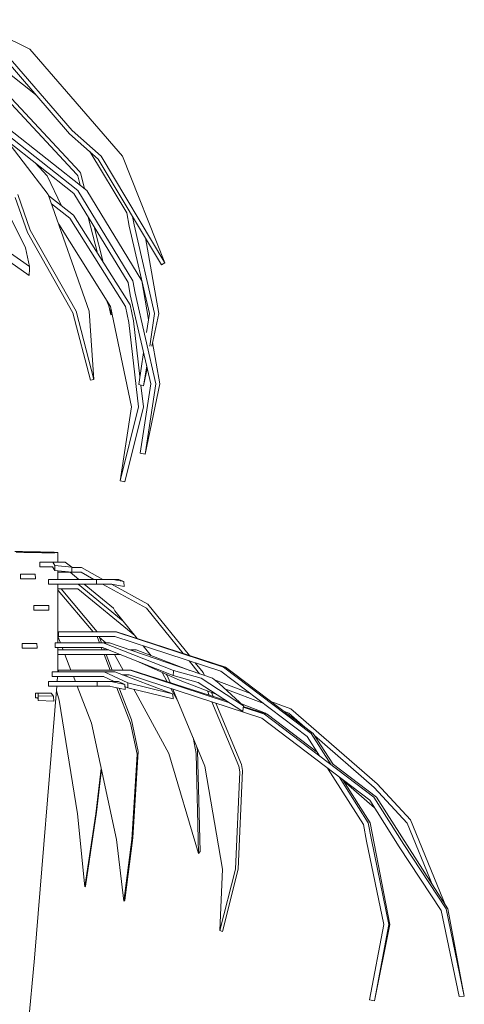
# Model space of a CAD drawing. Extents: x -138812 to 250702, y -18987 to 104055.
# Tile 145 of 193: x 108939 to 109200, y 74505 to 75083. Entities that reach past the tile are written whole.
import ezdxf

# ---------------------------------------------------------------- set-up
doc = ezdxf.new("R2010")
doc.units = 0
doc.header["$LTSCALE"] = 50
doc.layers.add('7 Voorgevel & doorsnede A-A$0$82 Interieur', color=7, linetype='CONTINUOUS')

# ---------------------------------------------------------------- blocks, each defined once
blk = doc.blocks.new('7 Voorgevel & doorsnede A-A$0$Section Elem_673_3', base_point=(108550.56, 1635.29))
at = {"layer": '7 Voorgevel & doorsnede A-A$0$82 Interieur', "color": 1, "linetype": 'Continuous', "lineweight": 0}
for p, q in [((95213.46, 3281.52), (95178.24, 3298.86)), ((95195.89, 3279.11), (95236.76, 3231.87)), ((95196.99, 3281.52), (95238.31, 3233.8)), ((95267.77, 3218.82), (95213.46, 3281.52)), ((95189.61, 3276.37), (95216.79, 3254.95)), ((95190.02, 3266.08), (95242.5, 3209.8)), ((95189.04, 3263.68), (95241, 3208.01)), ((95224.23, 3196.19), (95185.11, 3246.93)), ((95192.58, 3237.24), (95241.57, 3198.66)), ((95210.88, 3164.87), (95176.75, 3232.96)), ((95246.86, 3198.66), (95200.2, 3235.41)), ((95236.76, 3231.87), (95253.59, 3217.03)), ((95238.31, 3233.8), (95255.28, 3218.82)), ((95199.63, 3228.09), (95239.26, 3196.87)), ((95248.54, 3221.48), (95270.37, 3185.56)), ((95223.66, 3207.15), (95216.56, 3214.76)), ((95253.59, 3217.03), (95290.75, 3155.04)), ((95255.28, 3218.82), (95292.72, 3156.21)), ((95292.72, 3156.21), (95267.77, 3218.82)), ((95241, 3208.01), (95241.55, 3207.15)), ((95242.5, 3209.8), (95243.05, 3208.93)), ((95243.05, 3208.93), (95245.39, 3199.82)), ((95231.99, 3189.62), (95223.66, 3207.15)), ((95241.55, 3207.15), (95242.92, 3201.76)), ((95239.26, 3196.87), (95271.06, 3144.57)), ((95241.57, 3198.66), (95273.9, 3145.52)), ((95279.19, 3145.52), (95246.86, 3198.66)), ((95204.78, 3194.4), (95211.98, 3173.86)), ((95206.31, 3196.19), (95213.62, 3175.39)), ((95248.21, 3127.81), (95224.23, 3196.19)), ((95224.46, 3195.52), (95239.11, 3184.04)), ((95226.16, 3190.68), (95236.91, 3182.26)), ((95270.37, 3185.56), (95271.75, 3177.68)), ((95236.91, 3182.26), (95269.51, 3130.49)), ((95239.11, 3184.04), (95272.21, 3131.44)), ((95247.68, 3183.02), (95253.05, 3161.89)), ((95273.75, 3183.4), (95274.61, 3178.5)), ((95211.98, 3173.86), (95238.71, 3126.86)), ((95213.62, 3175.39), (95240.59, 3127.81)), ((95260.73, 3130.49), (95230.35, 3178.74)), ((95251.13, 3177.34), (95256.48, 3156.44)), ((95271.75, 3177.68), (95283.65, 3126.29)), ((95274.61, 3178.5), (95286.66, 3126.29)), ((95289.05, 3126.29), (95281.26, 3170.86)), ((95213.24, 3153.95), (95210.88, 3164.87)), ((95290.75, 3155.04), (95292.72, 3156.21)), ((95271.06, 3144.57), (95272.31, 3137.41)), ((95273.9, 3145.52), (95275.17, 3138.25)), ((95283.14, 3122.93), (95279.19, 3145.52)), ((95259.87, 3130.98), (95258.17, 3134.57)), ((95272.31, 3137.41), (95284.42, 3085.09)), ((95275.17, 3138.25), (95287.44, 3085.09)), ((95238.71, 3126.86), (95249.06, 3087.23)), ((95240.59, 3127.81), (95251.01, 3087.69)), ((95251.01, 3087.69), (95248.21, 3127.81)), ((95260.86, 3125.58), (95259.87, 3130.98)), ((95273.15, 3071.61), (95260.73, 3130.49)), ((95260.89, 3129.74), (95260.86, 3125.58)), ((95269.51, 3130.49), (95271.47, 3121.2)), ((95272.21, 3131.44), (95274.2, 3122)), ((95260.86, 3125.58), (95261.68, 3125.98)), ((95271.47, 3121.2), (95277.25, 3071.61)), ((95274.2, 3122), (95278.04, 3089.31)), ((95283.65, 3126.29), (95281.96, 3115.14)), ((95286.66, 3126.29), (95283.77, 3107.27)), ((95285.08, 3107.25), (95289.05, 3126.29)), ((95289.75, 3085.09), (95285.51, 3109.34)), ((95280.18, 3103.41), (95277.34, 3084.66)), ((95281.99, 3095.59), (95280.22, 3084)), ((95280.22, 3084), (95282.33, 3094.1)), ((95249.06, 3087.23), (95251.01, 3087.69)), ((95277.34, 3084.66), (95280.22, 3084)), ((95284.42, 3085.09), (95278.23, 3044.39)), ((95278.62, 3084.37), (95280.12, 3071.61)), ((95281.13, 3043.74), (95289.75, 3085.09)), ((95287.44, 3085.09), (95281.13, 3043.74)), ((95266.47, 3028.2), (95273.15, 3071.61)), ((95277.25, 3071.61), (95266.47, 3028.2)), ((95280.12, 3071.61), (95269.21, 3027.5)), ((95278.23, 3044.39), (95281.13, 3043.74)), ((95266.47, 3028.2), (95269.21, 3027.5)), ((95209.15, 2986.64), (95204.64, 2986.66)), ((95205.27, 2986.23), (95209.92, 2986.11)), ((95214.34, 2986.57), (95209.15, 2986.64)), ((95209.92, 2986.11), (95215.16, 2986.01)), ((95219.58, 2986.47), (95214.34, 2986.57)), ((95215.16, 2986.01), (95220.35, 2985.95)), ((95224.23, 2986.36), (95219.58, 2986.47)), ((95220.35, 2985.95), (95224.86, 2985.93)), ((95227.75, 2986.23), (95224.23, 2986.36)), ((95224.86, 2985.93), (95228.16, 2985.95)), ((95229.69, 2986.11), (95227.75, 2986.23)), ((95228.16, 2985.95), (95229.83, 2986.01)), ((95229.83, 2986.01), (95229.69, 2986.11)), ((95229.83, 2980.39), (95229.83, 2986.01)), ((95219.3, 2980.39), (95226.81, 2980.39)), ((95219.3, 2977.65), (95219.3, 2980.39)), ((95219.3, 2977.65), (95226.66, 2977.65)), ((95226.66, 2977.65), (95228.03, 2975.52)), ((95226.81, 2980.39), (95228.07, 2978.43)), ((95226.81, 2980.39), (95234.16, 2980.39)), ((95237.96, 2977.53), (95234.16, 2980.39)), ((95237.99, 2977.21), (95243.78, 2977.21)), ((95243.78, 2977.21), (95256.3, 2970.34)), ((95229.83, 2970.34), (95229.83, 2975.36)), ((95229.83, 2974.48), (95243.5, 2974.48)), ((95242.07, 2970.34), (95237.06, 2974.48)), ((95243.5, 2974.48), (95251.05, 2970.34)), ((95224.31, 2970.34), (95252.56, 2970.34)), ((95224.31, 2967.6), (95224.31, 2970.34)), ((95224.31, 2967.6), (95252.52, 2967.6)), ((95229.83, 2933.09), (95229.83, 2967.6)), ((95229.83, 2967.45), (95241.83, 2967.45)), ((95230.96, 2967.6), (95231.05, 2967.45)), ((95241.83, 2967.45), (95268.23, 2945.78)), ((95262.53, 2953.45), (95245.38, 2967.6)), ((95256.03, 2967.6), (95281.84, 2953.45)), ((95261.28, 2967.6), (95282.67, 2955.86)), ((95261.28, 2967.6), (95261.62, 2967.6)), ((95262.16, 2970.34), (95265.74, 2970.34)), ((95268.62, 2969.06), (95265.74, 2970.34)), ((95229.83, 2964.72), (95241.65, 2964.72)), ((95229.83, 2963.81), (95230.11, 2963.81)), ((95230.11, 2963.81), (95250.56, 2939.54)), ((95231.76, 2964.72), (95252.9, 2939.54)), ((95241.65, 2964.72), (95275.07, 2937.33)), ((95263.31, 2951.85), (95262.53, 2953.45)), ((95281.84, 2953.45), (95303.35, 2926.88)), ((95282.67, 2955.86), (95307.05, 2925.68)), ((95276.47, 2935.59), (95263.31, 2951.85)), ((95229.91, 2936.79), (95229.83, 2936.88)), ((95231.34, 2933.09), (95229.91, 2936.79)), ((95230.29, 2939.54), (95263.93, 2939.54)), ((95230.29, 2936.8), (95230.29, 2939.54)), ((95230.29, 2936.8), (95263.39, 2936.8)), ((95252.88, 2936.79), (95254.3, 2933.09)), ((95254.11, 2936.8), (95255.54, 2933.09)), ((95258.09, 2933.09), (95254.37, 2936.14)), ((95263.39, 2936.8), (95325.58, 2916.42)), ((95263.93, 2939.54), (95327.13, 2918.82)), ((95263.93, 2939.54), (95264.3, 2939.54)), ((95328.23, 2918.82), (95264.3, 2939.54)), ((95228.24, 2933.09), (95256.47, 2933.09)), ((95228.24, 2930.36), (95228.24, 2933.09)), ((95228.24, 2930.36), (95256.01, 2930.36)), ((95229.83, 2915.98), (95229.83, 2930.36)), ((95232.96, 2928.89), (95232.39, 2930.36)), ((95255.36, 2930.36), (95255.93, 2928.89)), ((95256.01, 2930.36), (95297.6, 2913.98)), ((95256.01, 2930.36), (95256.12, 2930.36)), ((95256.47, 2933.09), (95297.76, 2916.84)), ((95256.47, 2933.09), (95260.21, 2933.09)), ((95320.6, 2912.27), (95260.21, 2933.09)), ((95284.65, 2925.49), (95279.86, 2931.4)), ((95229.83, 2928.89), (95259.74, 2928.89)), ((95229.83, 2926.16), (95266.68, 2926.16)), ((95237.52, 2917.09), (95234.02, 2926.16)), ((95256.7, 2930.09), (95257.16, 2928.89)), ((95256.98, 2926.16), (95260.49, 2917.09)), ((95258.21, 2926.16), (95261.71, 2917.09)), ((95268.17, 2917.09), (95263.19, 2926.16)), ((95272.4, 2928.89), (95275.73, 2928.89)), ((95275.73, 2928.89), (95307.33, 2916.84)), ((95301.64, 2910.93), (95277.27, 2921.99)), ((95306.85, 2922.56), (95313.08, 2914.86)), ((95310.56, 2921.34), (95315.09, 2915.73)), ((95327.13, 2918.82), (95378.61, 2879.89)), ((95332.91, 2915.34), (95328.23, 2918.82)), ((95226.52, 2915.98), (95257.03, 2915.98)), ((95226.52, 2913.25), (95226.52, 2915.98)), ((95226.52, 2913.25), (95256.62, 2913.25)), ((95229.45, 2910.35), (95229.69, 2913.25)), ((95230.27, 2917.09), (95272.24, 2917.09)), ((95230.27, 2915.98), (95230.27, 2917.09)), ((95240.13, 2910.35), (95239.01, 2913.25)), ((95256.62, 2913.25), (95262.88, 2910.35)), ((95256.62, 2913.25), (95256.75, 2913.25)), ((95257.03, 2915.98), (95271.01, 2909.51)), ((95257.03, 2915.98), (95263.27, 2915.98)), ((95297.25, 2903.08), (95263.27, 2915.98)), ((95267.57, 2914.35), (95271.71, 2914.35)), ((95270.23, 2913.34), (95269.67, 2914.35)), ((95271.71, 2914.35), (95349.55, 2888.76)), ((95272.24, 2917.09), (95330.61, 2897.9)), ((95272.24, 2917.09), (95272.9, 2917.09)), ((95328.99, 2898.96), (95272.9, 2917.09)), ((95291.07, 2915.73), (95294.09, 2910.24)), ((95294, 2913.94), (95293.42, 2914.66)), ((95293.57, 2914.47), (95294.43, 2912.9)), ((95295.77, 2909.69), (95294, 2913.94)), ((95315.09, 2915.73), (95315.85, 2913.9)), ((95325.58, 2916.42), (95376.24, 2878.11)), ((95379.78, 2879.89), (95332.91, 2915.34)), ((95216.09, 2747.88), (95229.22, 2907.62)), ((95224.37, 2910.35), (95252.96, 2910.35)), ((95224.37, 2907.62), (95224.37, 2910.35)), ((95224.37, 2907.62), (95252.92, 2907.62)), ((95249.54, 2885.99), (95241.18, 2907.62)), ((95260.02, 2907.62), (95260.36, 2907.62)), ((95260.9, 2910.35), (95265.45, 2910.35)), ((95269.19, 2908.7), (95265.45, 2910.35)), ((95269.26, 2907.4), (95270.93, 2906.63)), ((95323.2, 2902.72), (95301.64, 2910.93)), ((95324.64, 2909.11), (95320.6, 2912.27)), ((95321.81, 2911.32), (95343, 2903.25)), ((95338.77, 2896.17), (95324.64, 2909.11)), ((95216.71, 2903.49), (95218.2, 2903.49)), ((95216.71, 2900.76), (95216.71, 2903.49)), ((95218.2, 2903.49), (95218.37, 2902.03)), ((95218.2, 2903.49), (95225.83, 2903.49)), ((95227.3, 2901.72), (95225.83, 2903.49)), ((95230.53, 2899.36), (95229, 2904.93)), ((95264.49, 2906.73), (95272.51, 2885.99)), ((95265.79, 2906.47), (95272.99, 2887.78)), ((95295.07, 2868.14), (95274.39, 2905.78)), ((95296.26, 2906.28), (95300.15, 2899.2)), ((95316.22, 2860.71), (95297.35, 2905.92)), ((95317.63, 2904.84), (95318.69, 2902.28)), ((95320, 2903.93), (95321, 2901.54)), ((95327.93, 2906.1), (95350.7, 2897.43)), ((95216.71, 2900.76), (95218.14, 2900.76)), ((95218.14, 2900.76), (95218.32, 2899.13)), ((95241.39, 2832.63), (95230.53, 2899.36)), ((95320.33, 2898.37), (95336.05, 2860.71)), ((95322.64, 2897.61), (95337.61, 2861.66)), ((95351.8, 2891.82), (95337.62, 2897.22)), ((95352.77, 2891.17), (95338.73, 2895.78)), ((95354.89, 2898.72), (95366.66, 2894.23)), ((95338.67, 2895.25), (95351.09, 2891.17)), ((95351.09, 2891.17), (95415.3, 2842.46)), ((95352.41, 2891.28), (95351.8, 2891.82)), ((95382.13, 2868.9), (95352.77, 2891.17)), ((95362.58, 2892.9), (95365.4, 2891.82)), ((95365.4, 2891.82), (95374.81, 2883.65)), ((95366.66, 2894.23), (95417.29, 2850.22)), ((95264.36, 2817.56), (95249.54, 2885.99)), ((95272.51, 2885.99), (95276.46, 2867.67)), ((95272.99, 2887.78), (95276.98, 2869.23)), ((95349.55, 2888.76), (95412.93, 2840.68)), ((95378.61, 2879.89), (95390.34, 2861.54)), ((95391.21, 2862), (95379.78, 2879.89)), ((95380.58, 2878.64), (95415.58, 2848.23)), ((95309.25, 2877.41), (95310.99, 2868.14)), ((95311.27, 2872.58), (95311.77, 2869.92)), ((95376.24, 2878.11), (95383.53, 2866.69)), ((95276.46, 2867.67), (95273.25, 2817.56)), ((95276.98, 2869.23), (95273.85, 2818.51)), ((95312.4, 2809.35), (95295.07, 2868.14)), ((95310.99, 2868.14), (95312.4, 2809.35)), ((95311.77, 2869.92), (95313.31, 2810.56)), ((95337.61, 2861.66), (95338.19, 2858.17)), ((95416.97, 2842.46), (95390.91, 2862.23)), ((95255.34, 2859.22), (95252.1, 2832.63)), ((95255.45, 2858.72), (95252.45, 2833.58)), ((95326.48, 2800.18), (95316.22, 2860.71)), ((95336.63, 2857.28), (95334.15, 2800.18)), ((95338.19, 2858.17), (95335.81, 2800.18)), ((95336.05, 2860.71), (95336.63, 2857.28)), ((95388.14, 2859.49), (95409.22, 2826.5)), ((95394.95, 2854.32), (95412.13, 2827.44)), ((95413.3, 2827.44), (95397.22, 2852.6)), ((95415.75, 2836.25), (95397.58, 2852.04)), ((95417.29, 2850.22), (95436.94, 2829.08)), ((95415.58, 2848.23), (95435.01, 2827.29)), ((95412.93, 2840.68), (95430.34, 2813.32)), ((95415.3, 2842.46), (95432.93, 2814.76)), ((95458.74, 2776.83), (95416.97, 2842.46)), ((95245.63, 2789.83), (95241.39, 2832.63)), ((95252.1, 2832.63), (95245.63, 2789.83)), ((95252.45, 2833.58), (95245.99, 2790.24)), ((95409.22, 2826.5), (95411.14, 2816.57)), ((95412.13, 2827.44), (95414.07, 2817.36)), ((95424.8, 2767.8), (95413.3, 2827.44)), ((95435.01, 2827.29), (95450.05, 2790.5)), ((95436.94, 2829.08), (95457.64, 2778.56)), ((95268.51, 2781.45), (95264.36, 2817.56)), ((95273.25, 2817.56), (95268.51, 2781.45)), ((95273.85, 2818.51), (95269.12, 2781.95)), ((95411.14, 2816.57), (95421.15, 2767.8)), ((95414.07, 2817.36), (95424.24, 2767.8)), ((95432.93, 2814.76), (95457.84, 2776.83)), ((95312.4, 2809.35), (95313.31, 2810.56)), ((95430.34, 2813.32), (95454.93, 2775.89)), ((95325.01, 2764.18), (95326.48, 2800.18)), ((95334.15, 2800.18), (95325.01, 2764.18)), ((95335.81, 2800.18), (95326.61, 2763.61)), ((95245.63, 2789.83), (95245.99, 2790.24)), ((95268.51, 2781.45), (95269.12, 2781.95)), ((95454.93, 2775.89), (95465.47, 2725.42)), ((95457.84, 2776.83), (95468.5, 2725.72)), ((95468.5, 2725.72), (95458.74, 2776.83)), ((95459.08, 2775.05), (95459.2, 2774.76)), ((95325.01, 2764.18), (95326.61, 2763.61)), ((95421.15, 2767.8), (95412.85, 2723.58)), ((95415.8, 2722.87), (95424.8, 2767.8)), ((95424.24, 2767.8), (95415.8, 2722.87)), ((95205.87, 2637.44), (95216.09, 2747.88)), ((95412.85, 2723.58), (95415.8, 2722.87)), ((95465.47, 2725.42), (95468.5, 2725.72))]:
    blk.add_line(p, q, dxfattribs=at)
at = {"layer": '7 Voorgevel & doorsnede A-A$0$82 Interieur', "color": 2, "linetype": 'Continuous', "lineweight": 0}
for p, q in [((95213.24, 3153.95), (95200.6, 3162.87)), ((95212.9, 3148.73), (95201.58, 3156.7)), ((95212.9, 3148.73), (95213.14, 3152.55)), ((95213.14, 3152.55), (95213.24, 3153.95)), ((95228.04, 2975.81), (95228.07, 2978.43)), ((95237.96, 2977.53), (95228.07, 2978.43)), ((95238, 2977.13), (95237.96, 2977.53)), ((95238.08, 2974.61), (95238, 2977.13)), ((95207.85, 2970.6), (95207.88, 2973.06)), ((95207.88, 2973.33), (95216.57, 2973.33)), ((95207.88, 2973.06), (95207.88, 2973.33)), ((95216.65, 2970.88), (95216.57, 2973.33)), ((95216.65, 2970.6), (95216.65, 2970.88)), ((95228.03, 2975.52), (95228.04, 2975.81)), ((95238.08, 2974.61), (95228.03, 2975.52)), ((95207.85, 2970.6), (95216.65, 2970.6)), ((95252.52, 2967.6), (95252.56, 2970.06)), ((95252.52, 2967.6), (95261.28, 2967.6)), ((95252.56, 2970.34), (95262.16, 2970.34)), ((95252.56, 2970.06), (95252.56, 2970.34)), ((95268.76, 2966.12), (95261.28, 2967.6)), ((95268.62, 2969.06), (95262.16, 2970.34)), ((95268.64, 2968.81), (95268.62, 2969.06)), ((95268.76, 2966.12), (95268.64, 2968.81)), ((95215.68, 2952.28), (95215.71, 2954.32)), ((95215.71, 2955.01), (95224.49, 2955.01)), ((95215.71, 2954.32), (95215.71, 2955.01)), ((95224.56, 2952.92), (95224.49, 2955.01)), ((95215.68, 2952.28), (95224.56, 2952.28)), ((95224.56, 2952.28), (95224.56, 2952.92)), ((95208.88, 2929.96), (95208.91, 2932.42)), ((95208.91, 2932.69), (95217.59, 2932.69)), ((95208.91, 2932.42), (95208.91, 2932.69)), ((95217.66, 2930.24), (95217.59, 2932.69)), ((95208.88, 2929.96), (95217.66, 2929.96)), ((95217.66, 2929.96), (95217.66, 2930.24)), ((95297.6, 2913.98), (95297.75, 2916.21)), ((95312.2, 2909.86), (95297.6, 2913.98)), ((95297.75, 2916.21), (95297.76, 2916.84)), ((95313.99, 2912.27), (95297.76, 2916.84)), ((95252.92, 2907.62), (95252.96, 2910.12)), ((95252.92, 2907.62), (95260.02, 2907.62)), ((95252.96, 2910.35), (95260.9, 2910.35)), ((95252.96, 2910.12), (95252.96, 2910.35)), ((95269.33, 2905.77), (95260.02, 2907.62)), ((95269.19, 2908.7), (95260.9, 2910.35)), ((95269.22, 2908.38), (95269.19, 2908.7)), ((95269.33, 2905.77), (95269.22, 2908.38)), ((95270.93, 2906.63), (95270.97, 2907.34)), ((95270.97, 2907.34), (95271.01, 2909.51)), ((95297.25, 2903.08), (95271.01, 2909.51)), ((95338.49, 2892.78), (95312.2, 2909.86)), ((95338.77, 2896.17), (95313.99, 2912.27)), ((95218.33, 2899.34), (95218.37, 2902.03)), ((95227.3, 2901.72), (95218.37, 2902.03)), ((95227.32, 2901.47), (95227.3, 2901.72)), ((95227.4, 2898.81), (95227.32, 2901.47)), ((95297.57, 2900.1), (95270.93, 2906.63)), ((95297.51, 2901.04), (95297.25, 2903.08)), ((95218.32, 2899.13), (95218.33, 2899.34)), ((95227.4, 2898.81), (95218.32, 2899.13)), ((95297.57, 2900.1), (95297.51, 2901.04)), ((95338.64, 2894.91), (95338.77, 2896.17)), ((95338.49, 2892.78), (95338.64, 2894.91))]:
    blk.add_line(p, q, dxfattribs=at)

msp = doc.modelspace()

# ---------------------------------------------------------------- block references
at = {"layer": '7 Voorgevel & doorsnede A-A$0$82 Interieur', "color": 9, "lineweight": 0}
msp.add_blockref('7 Voorgevel & doorsnede A-A$0$Section Elem_673_3', (122282.53701, 73419.01573), dxfattribs=at)

doc.saveas('drawing.dxf')
